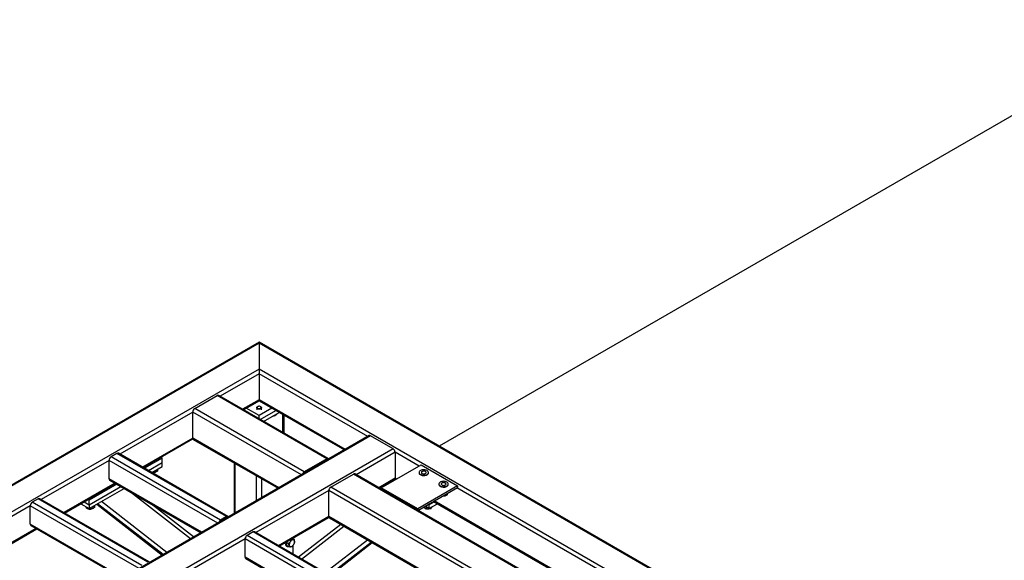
# Model space of a CAD drawing. Header units: millimetres. Extents: x 0 to 841, y 0 to 594.
# Tile 52 of 190: x 622 to 682, y 190 to 223. Entities that reach past the tile are written whole.
import ezdxf

# ---------------------------------------------------------------- set-up
doc = ezdxf.new("R2010")
doc.units = ezdxf.units.MM
doc.layers.add('TRAIT-FORT', color=4, linetype='Continuous', lineweight=25)

msp = doc.modelspace()

# ---------------------------------------------------------------- linework, layer by layer
at = {"layer": 'TRAIT-FORT', "color": 4, "linetype": 'Continuous', "lineweight": 25}
for p, q in [((692.832, 223.37), (647.842, 197.398)), ((636.869, 203.732), (590.069, 176.715)), ((636.869, 203.674), (590.241, 176.756)), ((673.164, 182.78), (636.869, 203.732)), ((636.869, 203.732), (636.869, 203.674)), ((636.869, 203.732), (636.869, 203.674)), ((636.869, 203.674), (636.869, 202.088)), ((672.992, 182.821), (636.869, 203.674)), ((636.869, 202.088), (592.988, 176.756)), ((636.869, 202.088), (636.869, 201.808)), ((670.245, 182.821), (636.869, 202.088)), ((636.869, 202.088), (636.869, 201.808)), ((636.869, 201.808), (634.495, 200.438)), ((636.869, 201.808), (636.869, 200.222)), ((643.486, 197.989), (636.869, 201.808)), ((632.95, 199.686), (634.324, 200.479)), ((640.991, 196.63), (634.324, 200.479)), ((641.076, 196.638), (634.409, 200.487)), ((636.869, 200.222), (635.869, 199.645)), ((636.869, 200.222), (636.869, 200.164)), ((636.869, 200.222), (636.869, 200.164)), ((642.112, 197.195), (636.869, 200.222)), ((639.617, 195.837), (632.95, 199.686)), ((635.919, 199.616), (636.869, 200.164)), ((636.869, 199.266), (636.091, 199.715)), ((636.726, 199.739), (636.726, 199.615)), ((636.782, 199.806), (636.768, 199.797)), ((636.869, 200.164), (642.062, 197.166)), ((637.647, 199.715), (636.869, 199.266)), ((636.97, 199.797), (636.956, 199.806)), ((637.012, 199.615), (637.012, 199.739)), ((632.829, 199.476), (628.39, 196.913)), ((632.829, 197.889), (632.829, 199.476)), ((639.445, 195.656), (632.829, 199.476)), ((636.869, 199.067), (636.869, 199.266)), ((636.94, 199.026), (637.89, 199.575)), ((637.142, 198.91), (638.092, 199.458)), ((637.684, 199.223), (637.716, 199.222)), ((637.716, 199.241), (637.716, 199.222)), ((637.937, 199.369), (637.937, 199.321)), ((638.324, 198.227), (638.324, 199.324)), ((638.391, 198.189), (638.391, 199.286)), ((643.572, 198.038), (599.933, 172.846)), ((643.658, 198.03), (600.019, 172.838)), ((632.829, 197.889), (629.764, 196.12)), ((629.814, 196.091), (632.84, 197.838)), ((638.071, 194.863), (632.829, 197.889)), ((645.031, 197.236), (643.658, 198.03)), ((645.031, 197.236), (601.393, 172.044)), ((632.864, 197.811), (638.021, 194.834)), ((628.218, 196.954), (627.855, 196.744)), ((634.522, 192.896), (627.855, 196.744)), ((634.885, 193.105), (628.218, 196.954)), ((634.971, 193.114), (628.304, 196.963)), ((630.97, 196.676), (629.885, 196.05)), ((630.899, 196.717), (630.97, 196.676)), ((630.97, 196.396), (630.97, 196.676)), ((640.991, 196.63), (639.617, 195.837)), ((645.153, 197.027), (642.778, 195.656)), ((645.153, 197.027), (645.153, 195.44)), ((646.607, 196.187), (645.153, 197.027)), ((627.733, 196.534), (623.598, 194.147)), ((627.733, 195.415), (627.733, 196.534)), ((634.35, 192.715), (627.733, 196.534)), ((630.128, 195.91), (630.97, 196.396)), ((630.33, 195.793), (630.97, 196.163)), ((630.97, 196.163), (630.97, 196.396)), ((635.348, 196.377), (635.348, 193.29)), ((635.415, 193.329), (635.415, 196.338)), ((640.991, 196.56), (639.617, 195.767)), ((641.001, 196.554), (640.991, 196.56)), ((644.304, 194.857), (646.728, 196.257)), ((646.728, 196.257), (648.951, 194.974)), ((630.463, 195.87), (630.463, 195.781)), ((630.684, 195.979), (630.684, 195.881)), ((636.708, 194.075), (636.708, 195.592)), ((639.627, 195.761), (639.617, 195.767)), ((641.233, 194.904), (642.607, 195.697)), ((657.557, 187.066), (642.607, 195.697)), ((657.643, 187.075), (642.693, 195.705)), ((645.153, 195.44), (644.152, 194.863)), ((645.233, 195.394), (645.153, 195.44)), ((646.606, 195.793), (646.606, 195.77)), ((647.178, 195.77), (647.178, 195.793)), ((628.087, 195.152), (624.972, 193.354)), ((625.022, 193.325), (628.138, 195.123)), ((628.209, 195.082), (626.525, 194.111)), ((626.525, 193.831), (628.451, 194.942)), ((626.525, 193.597), (628.653, 194.826)), ((633.38, 192.155), (627.733, 195.415)), ((627.769, 195.336), (633.33, 192.126)), ((637.031, 194.262), (637.031, 195.405)), ((656.183, 186.273), (641.233, 194.904)), ((644.203, 194.834), (645.117, 195.362)), ((644.304, 194.857), (644.304, 194.775)), ((646.526, 193.574), (644.304, 194.857)), ((644.667, 195.067), (644.637, 195.084)), ((644.869, 195.184), (644.839, 195.201)), ((645.112, 195.324), (645.082, 195.341)), ((645.142, 195.388), (645.183, 195.365)), ((648.951, 194.974), (646.526, 193.574)), ((646.536, 193.487), (648.951, 194.881)), ((647.819, 195.094), (647.819, 195.07)), ((648.39, 195.07), (648.39, 195.094)), ((660.053, 188.425), (648.91, 194.857)), ((648.951, 194.974), (648.951, 194.881)), ((632.693, 191.758), (629.033, 194.606)), ((641.112, 194.694), (636.673, 192.131)), ((641.112, 193.108), (641.112, 194.694)), ((656.012, 186.092), (641.112, 194.694)), ((648.333, 194.487), (648.333, 194.524)), ((622.941, 193.768), (618.805, 191.38)), ((622.941, 192.648), (622.941, 193.768)), ((629.558, 189.948), (622.941, 193.768)), ((623.426, 194.188), (623.063, 193.978)), ((629.73, 190.129), (623.063, 193.978)), ((630.093, 190.339), (623.426, 194.188)), ((630.179, 190.347), (623.512, 194.196)), ((626.01, 193.895), (626.525, 193.597)), ((626.212, 194.012), (626.525, 193.831)), ((626.365, 193.69), (626.365, 193.626)), ((626.525, 194.111), (626.454, 194.152)), ((626.525, 193.831), (626.525, 194.111)), ((626.525, 193.831), (626.525, 193.597)), ((626.625, 193.655), (626.625, 193.565)), ((626.846, 193.763), (626.846, 193.665)), ((626.982, 193.861), (630.965, 190.76)), ((630.967, 190.761), (626.983, 193.862)), ((631.024, 190.794), (627.04, 193.894)), ((631.26, 190.93), (627.276, 194.031)), ((632.883, 191.867), (630.312, 193.868)), ((647.213, 193.597), (646.971, 193.737)), ((647.047, 193.693), (647.047, 193.576)), ((647.213, 193.831), (647.173, 193.854)), ((647.213, 193.831), (647.527, 194.012)), ((647.213, 193.597), (647.729, 193.895)), ((647.213, 193.831), (647.213, 193.878)), ((647.213, 193.831), (647.213, 193.597)), ((647.325, 193.662), (647.325, 193.598)), ((647.486, 194.035), (658.628, 187.603)), ((658.679, 187.632), (647.536, 194.064)), ((634.885, 193.105), (634.522, 192.896)), ((634.885, 193.035), (634.522, 192.826)), ((634.896, 193.029), (634.885, 193.035)), ((641.112, 193.108), (638.047, 191.338)), ((638.097, 191.309), (641.123, 193.056)), ((654.638, 185.299), (641.112, 193.108)), ((641.147, 193.029), (654.588, 185.27)), ((646.526, 193.574), (646.526, 193.492)), ((628.588, 189.388), (622.941, 192.648)), ((622.977, 192.57), (628.538, 189.359)), ((641.837, 192.631), (639.269, 190.633)), ((639.459, 190.523), (642.027, 192.521)), ((623.295, 192.386), (620.18, 190.587)), ((620.23, 190.558), (623.345, 192.357)), ((636.502, 192.172), (636.138, 191.962)), ((651.088, 183.332), (636.138, 191.962)), ((651.452, 183.542), (636.502, 192.172)), ((651.538, 183.55), (636.587, 192.181)), ((636.017, 191.753), (631.881, 189.365)), ((636.017, 190.633), (636.017, 191.753)), ((650.917, 183.151), (636.017, 191.753)), ((638.526, 191.557), (638.523, 191.546)), ((638.53, 191.318), (638.571, 191.294)), ((638.566, 191.58), (638.545, 191.55)), ((638.545, 191.55), (638.666, 191.48)), ((638.57, 191.337), (638.545, 191.55)), ((638.57, 191.337), (638.691, 191.267)), ((638.808, 191.719), (638.825, 191.71)), ((638.913, 191.78), (639.007, 191.726)), ((638.93, 191.341), (638.93, 190.828)), ((640.892, 189.696), (643.46, 191.694)), ((641.129, 189.559), (643.696, 191.558)), ((641.186, 189.526), (643.753, 191.525)), ((641.187, 189.526), (643.754, 191.524)), ((649.947, 182.591), (636.017, 190.633)), ((636.052, 190.554), (649.897, 182.562))]:
    msp.add_line(p, q, dxfattribs=at)
at = {"layer": 'TRAIT-FORT', "color": 4, "linetype": 'Continuous', "lineweight": 25, "flags": 128}
for points in [[(636.97, 199.797), (636.988, 199.785), (637.005, 199.765), (637.012, 199.743), (637.009, 199.721), (636.995, 199.7), (636.972, 199.682), (636.941, 199.668), (636.905, 199.659), (636.866, 199.657), (636.828, 199.66), (636.792, 199.67), (636.763, 199.684), (636.741, 199.703), (636.729, 199.724), (636.727, 199.746), (636.736, 199.768), (636.754, 199.788), (636.768, 199.797)], [(636.794, 199.811), (636.769, 199.796), (636.752, 199.777), (636.746, 199.756), (636.752, 199.735), (636.767, 199.716), (636.792, 199.7), (636.823, 199.69), (636.859, 199.685), (636.895, 199.686), (636.93, 199.694), (636.958, 199.707), (636.979, 199.724), (636.991, 199.744), (636.991, 199.765), (636.981, 199.785), (636.96, 199.803), (636.932, 199.816), (636.898, 199.824), (636.862, 199.826), (636.826, 199.822), (636.794, 199.811)], [(646.606, 195.77), (646.608, 195.75), (646.62, 195.72), (646.641, 195.691), (646.672, 195.665), (646.71, 195.643), (646.755, 195.625), (646.805, 195.613), (646.858, 195.606), (646.912, 195.605), (646.966, 195.611), (647.017, 195.622), (647.063, 195.638), (647.103, 195.659), (647.136, 195.684), (647.16, 195.712), (647.174, 195.743), (647.178, 195.77)], [(647.094, 195.91), (647.052, 195.93), (647.005, 195.945), (646.953, 195.955), (646.899, 195.958), (646.845, 195.956), (646.792, 195.948), (646.743, 195.934), (646.7, 195.915), (646.663, 195.892), (646.635, 195.865), (646.616, 195.836), (646.607, 195.805), (646.608, 195.774), (646.62, 195.743), (646.641, 195.714), (646.672, 195.688), (646.71, 195.666), (646.755, 195.649), (646.805, 195.636), (646.858, 195.63), (646.912, 195.629), (646.966, 195.634), (647.017, 195.645), (647.063, 195.661), (647.103, 195.682), (647.136, 195.707), (647.16, 195.736), (647.174, 195.766), (647.178, 195.797), (647.171, 195.828), (647.155, 195.858), (647.129, 195.886), (647.094, 195.91)], [(646.995, 195.853), (646.963, 195.867), (646.927, 195.875), (646.887, 195.877), (646.848, 195.874), (646.812, 195.864), (646.782, 195.849), (646.76, 195.829), (646.748, 195.808), (646.747, 195.785), (646.756, 195.762), (646.776, 195.743), (646.804, 195.726), (646.839, 195.715), (646.877, 195.71), (646.917, 195.71), (646.955, 195.717), (646.988, 195.73), (647.014, 195.747), (647.031, 195.768), (647.038, 195.79), (647.034, 195.813), (647.019, 195.835), (646.995, 195.853)], [(648.306, 195.21), (648.264, 195.23), (648.217, 195.245), (648.165, 195.255), (648.111, 195.258), (648.057, 195.256), (648.004, 195.248), (647.956, 195.234), (647.912, 195.216), (647.875, 195.192), (647.847, 195.166), (647.828, 195.136), (647.819, 195.105), (647.821, 195.074), (647.832, 195.043), (647.853, 195.015), (647.884, 194.989), (647.922, 194.966), (647.967, 194.949), (648.017, 194.936), (648.07, 194.93), (648.125, 194.929), (648.178, 194.934), (648.229, 194.945), (648.275, 194.962), (648.316, 194.983), (648.348, 195.008), (648.372, 195.036), (648.386, 195.066), (648.39, 195.097), (648.383, 195.129), (648.367, 195.158), (648.341, 195.186), (648.306, 195.21)], [(647.819, 195.07), (647.821, 195.051), (647.832, 195.02), (647.853, 194.991), (647.884, 194.965), (647.922, 194.943), (647.967, 194.925), (648.017, 194.913), (648.07, 194.906), (648.125, 194.906), (648.178, 194.911), (648.229, 194.922), (648.275, 194.938), (648.316, 194.959), (648.348, 194.984), (648.372, 195.013), (648.386, 195.043), (648.39, 195.07)], [(648.207, 195.153), (648.176, 195.167), (648.139, 195.175), (648.099, 195.178), (648.06, 195.174), (648.024, 195.164), (647.994, 195.149), (647.973, 195.13), (647.961, 195.108), (647.959, 195.085), (647.969, 195.063), (647.988, 195.043), (648.016, 195.027), (648.051, 195.015), (648.089, 195.01), (648.129, 195.011), (648.167, 195.018), (648.2, 195.03), (648.226, 195.047), (648.243, 195.068), (648.25, 195.091), (648.246, 195.113), (648.231, 195.135), (648.207, 195.153)], [(648.333, 194.487), (648.329, 194.462), (648.314, 194.435), (648.29, 194.41), (648.257, 194.389), (648.217, 194.372), (648.171, 194.361), (648.123, 194.355), (648.073, 194.356), (648.048, 194.359)], [(638.472, 191.525), (638.47, 191.519), (638.465, 191.47), (638.468, 191.426), (638.477, 191.386), (638.493, 191.353), (638.515, 191.328), (638.53, 191.318)], [(638.523, 191.546), (638.511, 191.496), (638.506, 191.447), (638.508, 191.402), (638.517, 191.363), (638.533, 191.33), (638.556, 191.305), (638.584, 191.288), (638.616, 191.28), (638.652, 191.282), (638.663, 191.284)], [(638.708, 191.368), (638.715, 191.334), (638.73, 191.307), (638.75, 191.287), (638.776, 191.276), (638.806, 191.275), (638.839, 191.282), (638.873, 191.298), (638.906, 191.323), (638.939, 191.354), (638.968, 191.391), (638.993, 191.433), (639.012, 191.476), (639.026, 191.52), (639.032, 191.563), (639.031, 191.602), (639.024, 191.635), (639.009, 191.663), (638.989, 191.682), (638.963, 191.693), (638.933, 191.695), (638.9, 191.688), (638.866, 191.671), (638.832, 191.647), (638.8, 191.616), (638.771, 191.578), (638.746, 191.537), (638.727, 191.493), (638.713, 191.45), (638.707, 191.407), (638.708, 191.368)], [(638.94, 191.765), (638.931, 191.787), (638.93, 191.79)]]:
    msp.add_lwpolyline(points, dxfattribs=at)
at = {"layer": 'TRAIT-FORT', "color": 4, "linetype": 'Continuous', "lineweight": 25}
for centre, radius, start, end in [((634.374, 200.409), 0.0862, 65.69288, 125.61758), ((633.092, 199.464), 0.263, 122.60548, 177.39452), ((632.913, 197.88), 0.0845, 173.70115, 234.98667), ((643.607, 197.959), 0.0862, 54.38242, 114.30712), ((644.889, 197.015), 0.263, 2.60548, 57.39452), ((627.997, 196.522), 0.263, 122.60548, 177.39452), ((628.269, 196.884), 0.0862, 65.69288, 125.61758), ((641.038, 196.573), 0.0739, 31.45585, 129.70851), ((630.488, 196.205), 0.297, 278.9103, 321.08432), ((641.017, 196.521), 0.0473, 81.05309, 124.16146), ((639.76, 195.614), 0.265, 122.69615, 163.02902), ((639.679, 195.666), 0.118, 121.66075, 144.24113), ((642.657, 195.627), 0.0862, 65.69288, 125.61758), ((645.071, 195.43), 0.0822, 304.05635, 7.25583), ((627.817, 195.405), 0.0845, 173.70115, 234.98667), ((641.375, 194.682), 0.263, 122.60548, 177.39452), ((623.205, 193.756), 0.263, 122.60548, 177.39452), ((623.476, 194.118), 0.0862, 65.69288, 125.61758), ((626.649, 193.989), 0.297, 278.9103, 321.08432), ((647.129, 194.105), 0.419, 244.817, 258.67766), ((634.933, 193.049), 0.0739, 31.45585, 129.70851), ((634.912, 192.996), 0.0473, 81.05309, 124.16146), ((641.196, 193.098), 0.0845, 173.70115, 234.98667), ((623.025, 192.639), 0.0845, 173.70115, 234.98667), ((634.665, 192.672), 0.265, 122.69615, 163.02902), ((634.584, 192.725), 0.118, 121.66075, 144.24113), ((636.28, 191.741), 0.263, 122.60548, 177.39452), ((636.552, 192.102), 0.0862, 65.69288, 125.61758), ((636.101, 190.623), 0.0845, 173.70115, 234.98667)]:
    msp.add_arc(centre, radius, start, end, dxfattribs=at)
for points, knots in [([(637.937, 199.321), (637.909, 199.302), (637.863, 199.269), (637.795, 199.24), (637.75, 199.227), (637.723, 199.223), (637.716, 199.222)], [0, 0, 0, 0, 0.385549, 0.637642, 0.896546, 1, 1, 1, 1]), ([(630.332, 195.795), (630.336, 195.794), (630.359, 195.787), (630.404, 195.782), (630.443, 195.782), (630.463, 195.781)], [0, 0, 0, 0, 0.077221, 0.534383, 1, 1, 1, 1]), ([(630.684, 195.881), (630.656, 195.861), (630.61, 195.828), (630.542, 195.799), (630.497, 195.787), (630.471, 195.782), (630.463, 195.781)], [0, 0, 0, 0, 0.385549, 0.637642, 0.896546, 1, 1, 1, 1]), ([(626.365, 193.626), (626.361, 193.635), (626.355, 193.653), (626.347, 193.68), (626.343, 193.7), (626.342, 193.703)], [0, 0, 0, 0, 0.455303, 0.920479, 1, 1, 1, 1]), ([(626.365, 193.626), (626.387, 193.616), (626.433, 193.595), (626.5, 193.575), (626.565, 193.566), (626.605, 193.565), (626.625, 193.565)], [0, 0, 0, 0, 0.264605, 0.534948, 0.765343, 1, 1, 1, 1]), ([(626.846, 193.665), (626.818, 193.645), (626.771, 193.612), (626.704, 193.583), (626.658, 193.571), (626.632, 193.566), (626.625, 193.565)], [0, 0, 0, 0, 0.385549, 0.637642, 0.896546, 1, 1, 1, 1]), ([(646.888, 193.69), (646.906, 193.671), (646.938, 193.638), (646.986, 193.604), (647.021, 193.585), (647.041, 193.578), (647.047, 193.576)], [0, 0, 0, 0, 0.333237, 0.606792, 0.887739, 1, 1, 1, 1]), ([(647.325, 193.598), (647.334, 193.606), (647.353, 193.622), (647.38, 193.657), (647.4, 193.689), (647.41, 193.708), (647.412, 193.712)], [0, 0, 0, 0, 0.322566, 0.652127, 0.93299, 1, 1, 1, 1]), ([(647.325, 193.598), (647.301, 193.591), (647.252, 193.577), (647.18, 193.567), (647.111, 193.567), (647.069, 193.573), (647.047, 193.576)], [0, 0, 0, 0, 0.264605, 0.534948, 0.765343, 1, 1, 1, 1]), ([(638.825, 191.71), (638.815, 191.687), (638.797, 191.642), (638.759, 191.58), (638.715, 191.526), (638.683, 191.496), (638.666, 191.48)], [0, 0, 0, 0, 0.264605, 0.534948, 0.765343, 1, 1, 1, 1]), ([(638.691, 191.267), (638.694, 191.291), (638.699, 191.33), (638.691, 191.395), (638.678, 191.443), (638.669, 191.472), (638.666, 191.48)], [0, 0, 0, 0, 0.385549, 0.637642, 0.896546, 1, 1, 1, 1]), ([(638.874, 191.283), (638.862, 191.28), (638.839, 191.271), (638.795, 191.265), (638.745, 191.264), (638.709, 191.266), (638.691, 191.267)], [0, 0, 0, 0, 0.264605, 0.534948, 0.765343, 1, 1, 1, 1]), ([(638.825, 191.71), (638.845, 191.709), (638.886, 191.706), (638.937, 191.709), (638.977, 191.715), (638.997, 191.722), (639.007, 191.726)], [0, 0, 0, 0, 0.264605, 0.534948, 0.765343, 1, 1, 1, 1]), ([(638.874, 191.283), (638.892, 191.301), (638.928, 191.336), (638.973, 191.394), (639.007, 191.453), (639.024, 191.493), (639.032, 191.513)], [0, 0, 0, 0, 0.264605, 0.534948, 0.765343, 1, 1, 1, 1]), ([(639.032, 191.513), (639.035, 191.536), (639.04, 191.575), (639.031, 191.641), (639.019, 191.689), (639.01, 191.718), (639.007, 191.726)], [0, 0, 0, 0, 0.385549, 0.637642, 0.896546, 1, 1, 1, 1])]:
    msp.add_open_spline(points, degree=3, knots=knots, dxfattribs=at)

doc.saveas('drawing.dxf')
